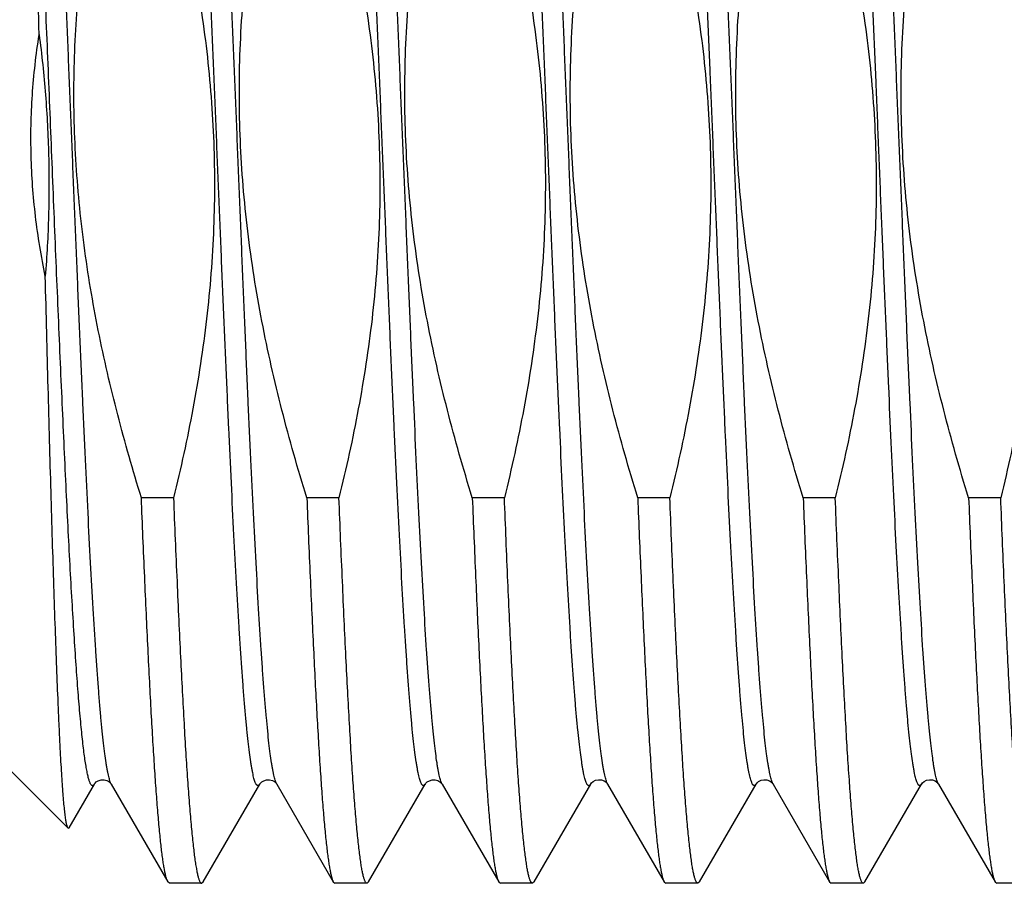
# Model space of a CAD drawing. Header units: inches. Extents: x 0 to 22, y 0 to 17.
# Tile 66 of 98: x 17.284 to 17.449, y 8.963 to 9.108. Entities that reach past the tile are written whole.
import ezdxf

# ---------------------------------------------------------------- set-up
doc = ezdxf.new("R2010")
doc.units = ezdxf.units.IN
doc.header["$LTSCALE"] = 1.21
doc.header["$MEASUREMENT"] = 0
doc.layers.get('0').update_dxf_attribs({"linetype": 'CONTINUOUS'})

msp = doc.modelspace()

# ---------------------------------------------------------------- linework, layer by layer
at = {"color": 7, "linetype": 'CONTINUOUS'}
for p, q in [((17.30975, 9.02758), (17.30436, 9.02758)), ((17.33753, 9.02758), (17.33214, 9.02758)), ((17.36531, 9.02758), (17.35992, 9.02758)), ((17.39309, 9.02758), (17.3877, 9.02758)), ((17.42086, 9.02758), (17.41547, 9.02758)), ((17.44864, 9.02758), (17.44325, 9.02758)), ((17.29205, 8.97213), (17.28132, 8.98286)), ((17.29223, 8.9722), (17.29647, 8.97952)), ((17.2993, 8.97954), (17.29931, 8.97952)), ((17.29931, 8.97952), (17.30881, 8.9631)), ((17.31474, 8.9631), (17.32425, 8.97952)), ((17.32708, 8.97954), (17.32709, 8.97952)), ((17.32709, 8.97952), (17.33659, 8.9631)), ((17.34252, 8.9631), (17.35202, 8.97952)), ((17.35485, 8.97954), (17.35486, 8.97952)), ((17.35486, 8.97952), (17.36437, 8.9631)), ((17.3703, 8.9631), (17.3798, 8.97952)), ((17.38264, 8.97952), (17.39214, 8.9631)), ((17.39807, 8.9631), (17.40758, 8.97952)), ((17.41042, 8.97952), (17.41992, 8.9631)), ((17.42585, 8.9631), (17.43535, 8.97952)), ((17.4382, 8.97952), (17.4477, 8.9631)), ((17.29205, 8.97213), (17.29223, 8.9722)), ((17.30908, 8.96286), (17.30881, 8.9631)), ((17.31447, 8.96286), (17.30908, 8.96286)), ((17.31447, 8.96286), (17.31474, 8.9631)), ((17.33659, 8.9631), (17.33686, 8.96286)), ((17.34225, 8.96286), (17.33686, 8.96286)), ((17.34252, 8.9631), (17.34225, 8.96286)), ((17.36437, 8.9631), (17.36464, 8.96286)), ((17.37003, 8.96286), (17.36464, 8.96286)), ((17.3703, 8.9631), (17.37003, 8.96286)), ((17.39214, 8.9631), (17.39241, 8.96286)), ((17.3978, 8.96286), (17.39241, 8.96286)), ((17.39807, 8.9631), (17.3978, 8.96286)), ((17.41992, 8.9631), (17.42019, 8.96286)), ((17.42558, 8.96286), (17.42019, 8.96286)), ((17.42585, 8.9631), (17.42558, 8.96286)), ((17.4477, 8.9631), (17.44797, 8.96286)), ((17.45336, 8.96286), (17.44797, 8.96286))]:
    msp.add_line(p, q, dxfattribs=at)
for points in [[(17.29647, 8.97952), (17.29649, 8.97955), (17.29658, 8.97968), (17.29679, 8.97987), (17.29713, 8.98008), (17.29759, 8.98022), (17.29809, 8.98024), (17.29859, 8.9801), (17.29898, 8.97987), (17.2992, 8.97967), (17.2993, 8.97955), (17.2993, 8.97954)], [(17.32425, 8.97952), (17.32427, 8.97955), (17.32436, 8.97968), (17.32457, 8.97987), (17.32491, 8.98008), (17.32536, 8.98022), (17.32586, 8.98024), (17.32637, 8.9801), (17.32676, 8.97987), (17.32698, 8.97967), (17.32707, 8.97955), (17.32708, 8.97954)], [(17.35202, 8.97952), (17.35205, 8.97956), (17.35214, 8.97968), (17.35236, 8.97988), (17.35272, 8.98009), (17.35318, 8.98023), (17.35366, 8.98024), (17.35413, 8.98011), (17.35449, 8.9799), (17.35472, 8.9797), (17.35483, 8.97957), (17.35485, 8.97954)], [(17.3798, 8.97952), (17.37984, 8.97958), (17.37996, 8.97973), (17.38022, 8.97994), (17.38063, 8.98015), (17.38112, 8.98025), (17.38161, 8.98021), (17.38206, 8.98004), (17.38238, 8.97982), (17.38256, 8.97964), (17.38263, 8.97954), (17.38264, 8.97952)], [(17.40758, 8.97952), (17.40761, 8.97958), (17.40774, 8.97973), (17.408, 8.97994), (17.4084, 8.98015), (17.40889, 8.98025), (17.40938, 8.98021), (17.40983, 8.98004), (17.41016, 8.97982), (17.41033, 8.97964), (17.41041, 8.97954), (17.41042, 8.97952)], [(17.43535, 8.97952), (17.43539, 8.97958), (17.43552, 8.97973), (17.43577, 8.97994), (17.43618, 8.98015), (17.43667, 8.98025), (17.43716, 8.98021), (17.43761, 8.98004), (17.43793, 8.97982), (17.43811, 8.97964), (17.43819, 8.97954), (17.4382, 8.97952)]]:
    msp.add_lwpolyline(points, dxfattribs=at)
at = {"color": 9, "linetype": 'CONTINUOUS'}
for points, knots in [([(17.29931, 8.97952), (17.29927, 8.97959), (17.29919, 8.97976), (17.29908, 8.98004), (17.29898, 8.9804), (17.29887, 8.98081), (17.29876, 8.98129), (17.29865, 8.98183), (17.29855, 8.98244), (17.2984, 8.98338), (17.29821, 8.9847), (17.298, 8.98648), (17.29778, 8.98851), (17.29756, 8.99077), (17.29735, 8.99326), (17.29713, 8.99599), (17.29692, 8.99893), (17.29662, 9.00328), (17.29625, 9.00921), (17.29582, 9.01688), (17.29539, 9.02524), (17.29496, 9.03419), (17.29453, 9.04367), (17.2941, 9.05357), (17.29366, 9.0638), (17.29323, 9.07426), (17.2928, 9.08485), (17.29237, 9.09548), (17.29194, 9.10602), (17.2915, 9.1164), (17.29107, 9.1265), (17.29064, 9.13622), (17.29021, 9.14549), (17.28978, 9.15419), (17.28935, 9.16226), (17.28898, 9.16855), (17.28868, 9.1732), (17.28847, 9.17639), (17.28825, 9.17936), (17.28804, 9.18212), (17.28782, 9.18464), (17.2876, 9.18694), (17.28739, 9.18899), (17.28717, 9.1908), (17.28699, 9.19216), (17.28684, 9.19311), (17.28673, 9.19374), (17.28662, 9.1943), (17.28651, 9.1948), (17.28641, 9.19523), (17.2863, 9.1956), (17.28619, 9.1959), (17.2861, 9.19611), (17.28602, 9.19625), (17.28597, 9.19632), (17.28591, 9.19639), (17.28586, 9.19643), (17.28581, 9.19646), (17.28575, 9.19648), (17.28569, 9.19647), (17.28564, 9.19645), (17.28558, 9.19641), (17.28553, 9.19636), (17.28547, 9.19629), (17.28544, 9.19624), (17.28542, 9.19621)], [0, 0, 0, 0, 0.001125, 0.002524, 0.004204, 0.00617, 0.008423, 0.010965, 0.013794, 0.01691, 0.023998, 0.032216, 0.041548, 0.051972, 0.063465, 0.076, 0.089548, 0.104076, 0.135932, 0.171267, 0.20974, 0.250983, 0.294601, 0.340175, 0.387266, 0.435422, 0.484179, 0.533071, 0.581625, 0.629376, 0.675864, 0.720642, 0.763281, 0.803371, 0.840527, 0.874394, 0.889991, 0.904647, 0.918327, 0.930998, 0.942632, 0.9532, 0.962678, 0.971046, 0.978286, 0.981478, 0.984383, 0.987001, 0.989331, 0.991374, 0.99313, 0.994603, 0.9958, 0.996298, 0.996734, 0.99711, 0.997434, 0.997716, 0.997971, 0.99822, 0.998486, 0.998785, 0.999133, 0.999536, 1, 1, 1, 1]), ([(17.32709, 8.97952), (17.32705, 8.97959), (17.32697, 8.97976), (17.32686, 8.98004), (17.32675, 8.9804), (17.32665, 8.98081), (17.32654, 8.98129), (17.32643, 8.98183), (17.32632, 8.98244), (17.32617, 8.98338), (17.32599, 8.9847), (17.32577, 8.98648), (17.32556, 8.98851), (17.32534, 8.99077), (17.32513, 8.99326), (17.32491, 8.99599), (17.32469, 8.99893), (17.3244, 9.00328), (17.32403, 9.00921), (17.3236, 9.01688), (17.32317, 9.02524), (17.32274, 9.03419), (17.3223, 9.04367), (17.32187, 9.05357), (17.32144, 9.0638), (17.32101, 9.07426), (17.32058, 9.08485), (17.32015, 9.09548), (17.31971, 9.10602), (17.31928, 9.1164), (17.31885, 9.1265), (17.31842, 9.13622), (17.31799, 9.14549), (17.31756, 9.15419), (17.31713, 9.16226), (17.31676, 9.16855), (17.31646, 9.1732), (17.31625, 9.17639), (17.31603, 9.17936), (17.31581, 9.18212), (17.3156, 9.18464), (17.31538, 9.18694), (17.31517, 9.18899), (17.31495, 9.1908), (17.31477, 9.19216), (17.31462, 9.19311), (17.31451, 9.19374), (17.3144, 9.1943), (17.31429, 9.1948), (17.31418, 9.19523), (17.31408, 9.1956), (17.31397, 9.1959), (17.31388, 9.19611), (17.3138, 9.19625), (17.31375, 9.19632), (17.31369, 9.19639), (17.31364, 9.19643), (17.31358, 9.19646), (17.31353, 9.19648), (17.31347, 9.19647), (17.31341, 9.19645), (17.31336, 9.19641), (17.3133, 9.19636), (17.31325, 9.19629), (17.31322, 9.19624), (17.3132, 9.19621)], [0, 0, 0, 0, 0.001125, 0.002524, 0.004204, 0.00617, 0.008424, 0.010965, 0.013794, 0.01691, 0.023998, 0.032216, 0.041548, 0.051972, 0.063465, 0.076, 0.089548, 0.104076, 0.135932, 0.171266, 0.20974, 0.250983, 0.294601, 0.340174, 0.387265, 0.435421, 0.484179, 0.53307, 0.581625, 0.629375, 0.675863, 0.720642, 0.763281, 0.803371, 0.840527, 0.874394, 0.889991, 0.904647, 0.918327, 0.930998, 0.942632, 0.9532, 0.962678, 0.971046, 0.978286, 0.981478, 0.984383, 0.987001, 0.989331, 0.991374, 0.99313, 0.994603, 0.9958, 0.996298, 0.996734, 0.99711, 0.997434, 0.997716, 0.997971, 0.99822, 0.998486, 0.998786, 0.999133, 0.999536, 1, 1, 1, 1]), ([(17.35486, 8.97952), (17.35482, 8.97959), (17.35474, 8.97976), (17.35464, 8.98005), (17.35453, 8.9804), (17.35442, 8.98081), (17.35432, 8.98129), (17.35421, 8.98184), (17.3541, 8.98244), (17.35395, 8.98338), (17.35376, 8.98471), (17.35355, 8.98648), (17.35333, 8.98851), (17.35312, 8.99077), (17.3529, 8.99327), (17.35269, 8.99599), (17.35247, 8.99893), (17.35217, 9.00328), (17.3518, 9.00921), (17.35137, 9.01688), (17.35094, 9.02524), (17.35051, 9.0342), (17.35008, 9.04367), (17.34965, 9.05357), (17.34922, 9.0638), (17.34879, 9.07426), (17.34835, 9.08486), (17.34792, 9.09548), (17.34749, 9.10603), (17.34706, 9.1164), (17.34663, 9.1265), (17.3462, 9.13623), (17.34576, 9.14549), (17.34533, 9.15419), (17.3449, 9.16226), (17.34454, 9.16855), (17.34424, 9.1732), (17.34402, 9.17639), (17.34381, 9.17936), (17.34359, 9.18212), (17.34337, 9.18464), (17.34316, 9.18694), (17.34294, 9.18899), (17.34273, 9.1908), (17.34254, 9.19216), (17.34239, 9.19311), (17.34228, 9.19374), (17.34218, 9.1943), (17.34207, 9.1948), (17.34196, 9.19523), (17.34185, 9.1956), (17.34175, 9.1959), (17.34165, 9.19611), (17.34158, 9.19625), (17.34152, 9.19633), (17.34147, 9.19639), (17.34141, 9.19643), (17.34136, 9.19646), (17.3413, 9.19648), (17.34125, 9.19647), (17.34119, 9.19645), (17.34114, 9.19641), (17.34108, 9.19636), (17.34103, 9.19629), (17.34099, 9.19624), (17.34098, 9.19621)], [0, 0, 0, 0, 0.001125, 0.002524, 0.004205, 0.006172, 0.008425, 0.010967, 0.013796, 0.016912, 0.024001, 0.03222, 0.041553, 0.051978, 0.063471, 0.076007, 0.089555, 0.104083, 0.135941, 0.171276, 0.20975, 0.250994, 0.294612, 0.340186, 0.387277, 0.435433, 0.484191, 0.533082, 0.581636, 0.629386, 0.675874, 0.720652, 0.76329, 0.803379, 0.840535, 0.8744, 0.889997, 0.904652, 0.918332, 0.931003, 0.942636, 0.953203, 0.962681, 0.971049, 0.978288, 0.98148, 0.984385, 0.987002, 0.989332, 0.991374, 0.99313, 0.994603, 0.9958, 0.996298, 0.996734, 0.99711, 0.997434, 0.997715, 0.997971, 0.99822, 0.998485, 0.998785, 0.999132, 0.999536, 1, 1, 1, 1]), ([(17.38264, 8.97952), (17.3826, 8.97959), (17.38252, 8.97976), (17.38242, 8.98004), (17.38231, 8.9804), (17.3822, 8.98081), (17.38209, 8.98129), (17.38199, 8.98183), (17.38188, 8.98244), (17.38173, 8.98338), (17.38154, 8.9847), (17.38133, 8.98648), (17.38111, 8.98851), (17.3809, 8.99077), (17.38068, 8.99326), (17.38046, 8.99599), (17.38025, 8.99893), (17.37995, 9.00328), (17.37958, 9.00921), (17.37915, 9.01688), (17.37872, 9.02524), (17.37829, 9.03419), (17.37786, 9.04367), (17.37743, 9.05357), (17.377, 9.0638), (17.37656, 9.07426), (17.37613, 9.08485), (17.3757, 9.09548), (17.37527, 9.10602), (17.37484, 9.1164), (17.3744, 9.1265), (17.37397, 9.13622), (17.37354, 9.14549), (17.37311, 9.15419), (17.37268, 9.16226), (17.37231, 9.16855), (17.37202, 9.1732), (17.3718, 9.17639), (17.37158, 9.17936), (17.37137, 9.18211), (17.37115, 9.18464), (17.37094, 9.18693), (17.37072, 9.18899), (17.37051, 9.1908), (17.37032, 9.19216), (17.37017, 9.19311), (17.37006, 9.19374), (17.36995, 9.1943), (17.36985, 9.1948), (17.36974, 9.19523), (17.36963, 9.1956), (17.36952, 9.1959), (17.36943, 9.19611), (17.36935, 9.19625), (17.3693, 9.19632), (17.36925, 9.19639), (17.36919, 9.19643), (17.36914, 9.19646), (17.36908, 9.19648), (17.36902, 9.19647), (17.36897, 9.19645), (17.36891, 9.19641), (17.36886, 9.19636), (17.3688, 9.19629), (17.36877, 9.19624), (17.36875, 9.19621)], [0, 0, 0, 0, 0.001125, 0.002524, 0.004204, 0.00617, 0.008423, 0.010965, 0.013794, 0.01691, 0.023998, 0.032216, 0.041548, 0.051972, 0.063465, 0.076, 0.089548, 0.104075, 0.135932, 0.171266, 0.209739, 0.250982, 0.2946, 0.340173, 0.387264, 0.43542, 0.484178, 0.533069, 0.581623, 0.629374, 0.675862, 0.72064, 0.763279, 0.803369, 0.840526, 0.874392, 0.889989, 0.904645, 0.918325, 0.930997, 0.942631, 0.953199, 0.962677, 0.971045, 0.978285, 0.981477, 0.984383, 0.987001, 0.989331, 0.991373, 0.99313, 0.994603, 0.9958, 0.996298, 0.996734, 0.99711, 0.997434, 0.997716, 0.997971, 0.998221, 0.998486, 0.998786, 0.999133, 0.999536, 1, 1, 1, 1]), ([(17.41042, 8.97952), (17.41038, 8.97959), (17.4103, 8.97976), (17.41019, 8.98004), (17.41009, 8.9804), (17.40998, 8.98081), (17.40987, 8.98129), (17.40976, 8.98183), (17.40965, 8.98244), (17.4095, 8.98338), (17.40932, 8.9847), (17.4091, 8.98648), (17.40889, 8.98851), (17.40867, 8.99077), (17.40846, 8.99326), (17.40824, 8.99599), (17.40802, 8.99893), (17.40773, 9.00328), (17.40736, 9.00921), (17.40693, 9.01688), (17.4065, 9.02524), (17.40607, 9.03419), (17.40564, 9.04367), (17.4052, 9.05357), (17.40477, 9.0638), (17.40434, 9.07426), (17.40391, 9.08485), (17.40348, 9.09548), (17.40304, 9.10602), (17.40261, 9.1164), (17.40218, 9.1265), (17.40175, 9.13622), (17.40132, 9.14549), (17.40089, 9.15419), (17.40046, 9.16226), (17.40009, 9.16855), (17.39979, 9.1732), (17.39958, 9.17639), (17.39936, 9.17936), (17.39914, 9.18211), (17.39893, 9.18464), (17.39871, 9.18693), (17.3985, 9.18899), (17.39828, 9.1908), (17.3981, 9.19216), (17.39795, 9.19311), (17.39784, 9.19374), (17.39773, 9.1943), (17.39762, 9.1948), (17.39752, 9.19523), (17.39741, 9.1956), (17.3973, 9.1959), (17.39721, 9.19611), (17.39713, 9.19625), (17.39708, 9.19632), (17.39702, 9.19639), (17.39697, 9.19643), (17.39691, 9.19646), (17.39686, 9.19648), (17.3968, 9.19647), (17.39674, 9.19645), (17.39669, 9.19641), (17.39664, 9.19636), (17.39658, 9.19629), (17.39655, 9.19624), (17.39653, 9.19621)], [0, 0, 0, 0, 0.001125, 0.002524, 0.004204, 0.00617, 0.008424, 0.010965, 0.013794, 0.01691, 0.023998, 0.032216, 0.041548, 0.051972, 0.063465, 0.076, 0.089548, 0.104075, 0.135932, 0.171266, 0.209739, 0.250982, 0.2946, 0.340173, 0.387264, 0.43542, 0.484178, 0.533069, 0.581623, 0.629374, 0.675862, 0.72064, 0.763279, 0.803369, 0.840526, 0.874392, 0.889989, 0.904645, 0.918325, 0.930997, 0.942631, 0.953199, 0.962677, 0.971045, 0.978285, 0.981477, 0.984383, 0.987001, 0.989331, 0.991373, 0.99313, 0.994603, 0.9958, 0.996298, 0.996734, 0.99711, 0.997434, 0.997716, 0.997971, 0.998221, 0.998486, 0.998786, 0.999133, 0.999536, 1, 1, 1, 1]), ([(17.4382, 8.97952), (17.43815, 8.97959), (17.43808, 8.97976), (17.43797, 8.98004), (17.43786, 8.9804), (17.43775, 8.98081), (17.43765, 8.98129), (17.43754, 8.98183), (17.43743, 8.98244), (17.43728, 8.98338), (17.4371, 8.9847), (17.43688, 8.98648), (17.43667, 8.98851), (17.43645, 8.99077), (17.43623, 8.99326), (17.43602, 8.99599), (17.4358, 8.99893), (17.4355, 9.00328), (17.43514, 9.00921), (17.43471, 9.01688), (17.43427, 9.02524), (17.43384, 9.03419), (17.43341, 9.04367), (17.43298, 9.05357), (17.43255, 9.0638), (17.43212, 9.07426), (17.43169, 9.08485), (17.43125, 9.09548), (17.43082, 9.10602), (17.43039, 9.1164), (17.42996, 9.1265), (17.42953, 9.13622), (17.4291, 9.14549), (17.42866, 9.15419), (17.42823, 9.16226), (17.42787, 9.16855), (17.42757, 9.1732), (17.42735, 9.17639), (17.42714, 9.17936), (17.42692, 9.18211), (17.42671, 9.18464), (17.42649, 9.18693), (17.42627, 9.18899), (17.42606, 9.1908), (17.42587, 9.19216), (17.42572, 9.19311), (17.42562, 9.19374), (17.42551, 9.1943), (17.4254, 9.1948), (17.42529, 9.19523), (17.42519, 9.1956), (17.42508, 9.1959), (17.42498, 9.19611), (17.42491, 9.19625), (17.42485, 9.19632), (17.4248, 9.19639), (17.42475, 9.19643), (17.42469, 9.19646), (17.42463, 9.19648), (17.42458, 9.19647), (17.42452, 9.19645), (17.42447, 9.19641), (17.42441, 9.19636), (17.42436, 9.19629), (17.42432, 9.19624), (17.42431, 9.19621)], [0, 0, 0, 0, 0.001125, 0.002524, 0.004204, 0.00617, 0.008423, 0.010965, 0.013794, 0.01691, 0.023998, 0.032216, 0.041548, 0.051972, 0.063465, 0.076, 0.089548, 0.104075, 0.135932, 0.171266, 0.209739, 0.250982, 0.2946, 0.340173, 0.387264, 0.43542, 0.484178, 0.533069, 0.581623, 0.629374, 0.675862, 0.72064, 0.763279, 0.803369, 0.840526, 0.874392, 0.889989, 0.904645, 0.918325, 0.930997, 0.942631, 0.953199, 0.962677, 0.971045, 0.978285, 0.981477, 0.984383, 0.987001, 0.989331, 0.991373, 0.99313, 0.994603, 0.9958, 0.996298, 0.996734, 0.99711, 0.997434, 0.997716, 0.997971, 0.998221, 0.998486, 0.998786, 0.999133, 0.999536, 1, 1, 1, 1]), ([(17.32425, 8.97952), (17.32423, 8.97949), (17.3242, 8.97944), (17.32414, 8.97937), (17.32409, 8.97931), (17.32403, 8.97928), (17.32398, 8.97925), (17.32392, 8.97925), (17.32386, 8.97926), (17.32381, 8.97929), (17.32375, 8.97934), (17.3237, 8.9794), (17.32365, 8.97948), (17.32357, 8.97962), (17.32348, 8.97983), (17.32337, 8.98013), (17.32326, 8.9805), (17.32315, 8.98093), (17.32305, 8.98143), (17.32294, 8.98199), (17.32283, 8.98261), (17.32268, 8.98357), (17.32249, 8.98493), (17.32228, 8.98674), (17.32206, 8.98879), (17.32185, 8.99109), (17.32163, 8.99361), (17.32142, 8.99637), (17.3212, 8.99934), (17.32098, 9.00253), (17.32069, 9.00718), (17.32032, 9.01347), (17.31989, 9.02153), (17.31946, 9.03024), (17.31903, 9.0395), (17.3186, 9.04923), (17.31816, 9.05933), (17.31773, 9.0697), (17.3173, 9.08025), (17.31687, 9.09087), (17.31644, 9.10147), (17.316, 9.11193), (17.31557, 9.12216), (17.31514, 9.13206), (17.31471, 9.14153), (17.31428, 9.15049), (17.31385, 9.15885), (17.31342, 9.16652), (17.31305, 9.17245), (17.31275, 9.1768), (17.31254, 9.17974), (17.31232, 9.18246), (17.3121, 9.18496), (17.31189, 9.18722), (17.31167, 9.18925), (17.31146, 9.19102), (17.31127, 9.19235), (17.31112, 9.19329), (17.31101, 9.19389), (17.31091, 9.19444), (17.3108, 9.19492), (17.31069, 9.19533), (17.31058, 9.19568), (17.31048, 9.19597), (17.3104, 9.19614), (17.31036, 9.19621)], [0, 0, 0, 0, 0.000464, 0.000868, 0.001215, 0.001515, 0.00178, 0.00203, 0.002285, 0.002567, 0.00289, 0.003267, 0.003702, 0.0042, 0.005396, 0.006869, 0.008625, 0.010667, 0.012997, 0.015614, 0.018519, 0.021711, 0.02895, 0.037317, 0.046795, 0.057362, 0.068995, 0.081666, 0.095345, 0.110001, 0.125598, 0.159463, 0.196619, 0.236709, 0.279347, 0.324126, 0.370614, 0.418365, 0.46692, 0.515811, 0.56457, 0.612727, 0.659818, 0.705392, 0.749011, 0.790256, 0.82873, 0.864064, 0.895922, 0.91045, 0.923998, 0.936533, 0.948026, 0.958451, 0.967783, 0.976002, 0.98309, 0.986206, 0.989035, 0.991576, 0.99383, 0.995796, 0.997476, 0.998875, 1, 1, 1, 1]), ([(17.35202, 8.97952), (17.35201, 8.97949), (17.35197, 8.97944), (17.35192, 8.97937), (17.35186, 8.97931), (17.35181, 8.97928), (17.35175, 8.97925), (17.3517, 8.97925), (17.35164, 8.97926), (17.35159, 8.97929), (17.35153, 8.97934), (17.35148, 8.9794), (17.35142, 8.97948), (17.35135, 8.97962), (17.35125, 8.97983), (17.35115, 8.98013), (17.35104, 8.9805), (17.35093, 8.98093), (17.35082, 8.98143), (17.35072, 8.98199), (17.35061, 8.98261), (17.35046, 8.98357), (17.35027, 8.98493), (17.35006, 8.98674), (17.34984, 8.98879), (17.34963, 8.99109), (17.34941, 8.99361), (17.34919, 8.99636), (17.34898, 8.99934), (17.34876, 9.00253), (17.34846, 9.00718), (17.3481, 9.01347), (17.34767, 9.02153), (17.34724, 9.03024), (17.3468, 9.0395), (17.34637, 9.04923), (17.34594, 9.05933), (17.34551, 9.0697), (17.34508, 9.08025), (17.34465, 9.09087), (17.34421, 9.10146), (17.34378, 9.11193), (17.34335, 9.12216), (17.34292, 9.13206), (17.34249, 9.14153), (17.34206, 9.15049), (17.34163, 9.15884), (17.3412, 9.16652), (17.34083, 9.17245), (17.34053, 9.17679), (17.34031, 9.17974), (17.3401, 9.18246), (17.33988, 9.18496), (17.33967, 9.18722), (17.33945, 9.18924), (17.33924, 9.19102), (17.33905, 9.19235), (17.3389, 9.19329), (17.33879, 9.19389), (17.33868, 9.19444), (17.33858, 9.19492), (17.33847, 9.19533), (17.33836, 9.19568), (17.33825, 9.19597), (17.33818, 9.19614), (17.33813, 9.19621)], [0, 0, 0, 0, 0.000464, 0.000868, 0.001215, 0.001515, 0.00178, 0.00203, 0.002285, 0.002567, 0.00289, 0.003267, 0.003702, 0.0042, 0.005396, 0.006869, 0.008625, 0.010667, 0.012996, 0.015614, 0.018519, 0.021711, 0.028949, 0.037316, 0.046794, 0.057361, 0.068994, 0.081665, 0.095344, 0.109999, 0.125596, 0.159461, 0.196616, 0.236705, 0.279343, 0.324122, 0.370609, 0.41836, 0.466914, 0.515805, 0.564563, 0.61272, 0.659811, 0.705386, 0.749004, 0.790249, 0.828723, 0.864058, 0.895916, 0.910445, 0.923993, 0.936529, 0.948022, 0.958447, 0.96778, 0.975999, 0.983088, 0.986204, 0.989033, 0.991575, 0.993829, 0.995795, 0.997476, 0.998875, 1, 1, 1, 1]), ([(17.3798, 8.97952), (17.37978, 8.97949), (17.37975, 8.97944), (17.3797, 8.97937), (17.37964, 8.97931), (17.37959, 8.97928), (17.37953, 8.97925), (17.37947, 8.97925), (17.37942, 8.97926), (17.37936, 8.97929), (17.37931, 8.97934), (17.37925, 8.9794), (17.3792, 8.97948), (17.37912, 8.97962), (17.37903, 8.97983), (17.37892, 8.98013), (17.37882, 8.9805), (17.37871, 8.98093), (17.3786, 8.98142), (17.37849, 8.98198), (17.37839, 8.98261), (17.37824, 8.98356), (17.37805, 8.98491), (17.37784, 8.98672), (17.37762, 8.98877), (17.3774, 8.99106), (17.37719, 8.99359), (17.37697, 8.99633), (17.37676, 8.9993), (17.37654, 9.00248), (17.37624, 9.00713), (17.37588, 9.01341), (17.37545, 9.02146), (17.37502, 9.03016), (17.37459, 9.03941), (17.37415, 9.04912), (17.37372, 9.05921), (17.37329, 9.06957), (17.37286, 9.08011), (17.37243, 9.09072), (17.372, 9.10131), (17.37157, 9.11177), (17.37113, 9.12199), (17.3707, 9.13189), (17.37027, 9.14137), (17.36984, 9.15033), (17.36941, 9.15869), (17.36898, 9.16637), (17.36861, 9.17231), (17.36832, 9.17666), (17.3681, 9.17961), (17.36788, 9.18235), (17.36767, 9.18485), (17.36745, 9.18712), (17.36724, 9.18915), (17.36702, 9.19094), (17.36684, 9.19228), (17.36669, 9.19322), (17.36658, 9.19384), (17.36647, 9.19439), (17.36636, 9.19487), (17.36626, 9.19529), (17.36615, 9.19565), (17.36604, 9.19594), (17.36596, 9.19611), (17.36592, 9.19619)], [0, 0, 0, 0, 0.000464, 0.000867, 0.001214, 0.001514, 0.00178, 0.002029, 0.002284, 0.002565, 0.002888, 0.003264, 0.003698, 0.004195, 0.005389, 0.006859, 0.008612, 0.01065, 0.012976, 0.015588, 0.018488, 0.021675, 0.028901, 0.037254, 0.046717, 0.057267, 0.068882, 0.081533, 0.095191, 0.109825, 0.125398, 0.159215, 0.19632, 0.236356, 0.278942, 0.323668, 0.370106, 0.417811, 0.466323, 0.515178, 0.563906, 0.612041, 0.65912, 0.70469, 0.748316, 0.789579, 0.828082, 0.863459, 0.89537, 0.90993, 0.923512, 0.936084, 0.947618, 0.958085, 0.967463, 0.97573, 0.982869, 0.986012, 0.988868, 0.991436, 0.993717, 0.995712, 0.99742, 0.998848, 1, 1, 1, 1]), ([(17.40758, 8.97952), (17.40756, 8.97949), (17.40753, 8.97944), (17.40747, 8.97937), (17.40742, 8.97932), (17.40737, 8.97928), (17.40731, 8.97925), (17.40725, 8.97925), (17.4072, 8.97926), (17.40714, 8.97929), (17.40709, 8.97934), (17.40704, 8.9794), (17.40698, 8.97947), (17.40691, 8.9796), (17.40682, 8.97981), (17.40671, 8.9801), (17.4066, 8.98046), (17.4065, 8.98088), (17.40639, 8.98136), (17.40628, 8.98191), (17.40618, 8.98252), (17.40603, 8.98345), (17.40585, 8.98477), (17.40563, 8.98654), (17.40542, 8.98855), (17.40521, 8.99079), (17.40499, 8.99326), (17.40478, 8.99595), (17.40457, 8.99886), (17.40435, 9.00197), (17.40406, 9.00653), (17.40369, 9.01269), (17.40327, 9.02059), (17.40284, 9.02913), (17.40242, 9.03822), (17.40199, 9.04778), (17.40156, 9.05772), (17.40114, 9.06794), (17.40071, 9.07835), (17.40028, 9.08885), (17.39972, 9.10274), (17.39915, 9.11642), (17.39857, 9.12977), (17.39815, 9.13924), (17.39772, 9.14824), (17.39729, 9.15667), (17.39687, 9.16445), (17.39644, 9.1715), (17.39608, 9.1769), (17.39578, 9.18081), (17.39557, 9.18342), (17.39536, 9.18581), (17.39514, 9.18796), (17.39493, 9.18988), (17.39472, 9.19155), (17.39454, 9.1928), (17.39439, 9.19367), (17.39428, 9.19423), (17.39417, 9.19473), (17.39407, 9.19517), (17.39396, 9.19554), (17.39388, 9.19577), (17.39384, 9.19587)], [0, 0, 0, 0, 0.00046, 0.000861, 0.001206, 0.001505, 0.001769, 0.002017, 0.002268, 0.002544, 0.002861, 0.003227, 0.003651, 0.004136, 0.005302, 0.006737, 0.00845, 0.010442, 0.012716, 0.015271, 0.018109, 0.021227, 0.028302, 0.036484, 0.045755, 0.056096, 0.067484, 0.079892, 0.093292, 0.107653, 0.122941, 0.156157, 0.192628, 0.232013, 0.273943, 0.318023, 0.363841, 0.410965, 0.458952, 0.507351, 0.555708, 0.650481, 0.696006, 0.739715, 0.781198, 0.820065, 0.855952, 0.888523, 0.917474, 0.930506, 0.942535, 0.953534, 0.963477, 0.972343, 0.980112, 0.98677, 0.989678, 0.992305, 0.99465, 0.996713, 0.998495, 1, 1, 1, 1]), ([(17.43535, 8.97952), (17.43534, 8.97949), (17.4353, 8.97944), (17.43525, 8.97937), (17.4352, 8.97932), (17.43515, 8.97928), (17.43509, 8.97926), (17.43504, 8.97925), (17.43498, 8.97926), (17.43493, 8.97929), (17.43487, 8.97933), (17.43482, 8.97939), (17.43477, 8.97946), (17.43469, 8.97959), (17.4346, 8.97979), (17.4345, 8.98007), (17.43439, 8.98042), (17.43429, 8.98083), (17.43418, 8.9813), (17.43408, 8.98183), (17.43397, 8.98243), (17.43382, 8.98334), (17.43364, 8.98463), (17.43343, 8.98635), (17.43322, 8.98831), (17.43301, 8.9905), (17.4328, 8.99292), (17.43259, 8.99555), (17.43238, 8.99839), (17.43216, 9.00145), (17.43187, 9.0059), (17.43151, 9.01194), (17.43109, 9.01969), (17.43067, 9.02807), (17.43025, 9.03699), (17.42983, 9.04639), (17.42941, 9.05617), (17.42898, 9.06624), (17.42856, 9.07651), (17.42814, 9.08689), (17.42758, 9.10065), (17.42702, 9.11424), (17.42645, 9.12753), (17.42603, 9.137), (17.4256, 9.14602), (17.42518, 9.15451), (17.42476, 9.16239), (17.42434, 9.16957), (17.42398, 9.1751), (17.42369, 9.17913), (17.42348, 9.18185), (17.42327, 9.18434), (17.42306, 9.18662), (17.42285, 9.18866), (17.42264, 9.19048), (17.42243, 9.19206), (17.42224, 9.19322), (17.4221, 9.19403), (17.42199, 9.19455), (17.42189, 9.19501), (17.42181, 9.19529), (17.42177, 9.19542)], [0, 0, 0, 0, 0.000457, 0.000855, 0.001198, 0.001496, 0.001759, 0.002005, 0.002253, 0.002524, 0.002833, 0.003191, 0.003605, 0.004078, 0.005214, 0.006615, 0.008286, 0.010232, 0.012454, 0.014952, 0.017726, 0.020776, 0.027698, 0.035706, 0.044784, 0.054913, 0.06607, 0.078232, 0.09137, 0.105456, 0.120456, 0.153062, 0.188892, 0.227616, 0.26888, 0.312305, 0.357491, 0.404023, 0.451475, 0.499408, 0.547383, 0.641697, 0.687168, 0.730955, 0.772655, 0.811884, 0.848284, 0.88152, 0.911289, 0.924787, 0.937319, 0.948858, 0.959376, 0.968852, 0.977264, 0.984596, 0.990834, 0.99354, 0.995969, 0.998122, 1, 1, 1, 1]), ([(17.29647, 8.97952), (17.29644, 8.97948), (17.2964, 8.97942), (17.29634, 8.97935), (17.29629, 8.9793), (17.29623, 8.97926), (17.29617, 8.97925), (17.29611, 8.97925), (17.29605, 8.97928), (17.296, 8.97932), (17.29594, 8.97938), (17.29587, 8.97948), (17.29578, 8.97964), (17.2957, 8.97983), (17.29561, 8.98007), (17.29553, 8.98034), (17.29541, 8.98078), (17.29527, 8.98143), (17.2951, 8.98233), (17.29493, 8.98339), (17.29476, 8.9846), (17.29459, 8.98596), (17.29442, 8.98748), (17.29425, 8.98914), (17.29402, 8.99164), (17.29373, 8.99512), (17.29339, 8.9997), (17.29306, 9.0048), (17.29272, 9.01039), (17.29238, 9.01644), (17.29204, 9.02291), (17.29171, 9.02976), (17.29137, 9.03695), (17.29103, 9.04445), (17.29069, 9.0522), (17.29035, 9.06016), (17.29001, 9.06828), (17.28956, 9.0793), (17.289, 9.09312), (17.28833, 9.10953), (17.28766, 9.12543), (17.28709, 9.13819), (17.28663, 9.14786), (17.28629, 9.15461), (17.28595, 9.16097), (17.28572, 9.16507), (17.2856, 9.16705)], [0, 0, 0, 0, 0.000808, 0.001149, 0.001452, 0.001965, 0.002194, 0.002419, 0.002903, 0.003183, 0.003499, 0.00425, 0.005179, 0.006298, 0.007613, 0.009127, 0.010844, 0.014885, 0.019742, 0.025411, 0.031888, 0.039165, 0.047234, 0.056083, 0.065699, 0.087182, 0.111559, 0.13869, 0.168416, 0.200562, 0.234942, 0.271353, 0.30958, 0.3494, 0.390578, 0.432871, 0.476031, 0.519804, 0.608153, 0.695842, 0.780809, 0.861055, 0.898813, 0.934695, 0.96849, 1, 1, 1, 1])]:
    msp.add_open_spline(points, degree=3, knots=knots, dxfattribs=at)
at = {"color": 7, "linetype": 'CONTINUOUS'}
for points, knots in [([(17.2872, 9.10533), (17.28702, 9.11244), (17.28675, 9.12291), (17.28636, 9.13656), (17.28608, 9.14609), (17.2858, 9.15499), (17.28552, 9.16318), (17.28524, 9.17056), (17.28503, 9.17521), (17.28493, 9.17739)], [0, 0, 0, 0, 0.29587, 0.435797, 0.568448, 0.692444, 0.806487, 0.909371, 1, 1, 1, 1]), ([(17.3053, 9.14815), (17.30681, 9.14328), (17.30961, 9.13348), (17.31244, 9.12104), (17.31421, 9.111), (17.31527, 9.10342), (17.31604, 9.09581), (17.31652, 9.08818), (17.31668, 9.08053), (17.31654, 9.07288), (17.31609, 9.06524), (17.31535, 9.05763), (17.31433, 9.05005), (17.31262, 9.04), (17.31098, 9.03252), (17.30975, 9.02758)], [0, 0, 0, 0, 0.124996, 0.249986, 0.312489, 0.374991, 0.437493, 0.499995, 0.562497, 0.624999, 0.687501, 0.750004, 0.812506, 0.875008, 1, 1, 1, 1]), ([(17.33214, 9.02758), (17.33063, 9.03245), (17.32783, 9.04225), (17.32501, 9.05469), (17.32324, 9.06473), (17.32218, 9.07231), (17.3214, 9.07992), (17.32093, 9.08755), (17.32076, 9.0952), (17.3209, 9.10285), (17.32135, 9.11048), (17.32209, 9.1181), (17.32312, 9.12568), (17.32483, 9.13573), (17.32647, 9.1432), (17.32769, 9.14815)], [0, 0, 0, 0, 0.124996, 0.249986, 0.312489, 0.374991, 0.437493, 0.499995, 0.562497, 0.624999, 0.687501, 0.750004, 0.812506, 0.875008, 1, 1, 1, 1]), ([(17.33308, 9.14815), (17.33459, 9.14328), (17.33739, 9.13348), (17.34022, 9.12104), (17.34199, 9.111), (17.34304, 9.10342), (17.34382, 9.09581), (17.34429, 9.08818), (17.34446, 9.08053), (17.34432, 9.07288), (17.34387, 9.06524), (17.34313, 9.05763), (17.34211, 9.05005), (17.3404, 9.04), (17.33876, 9.03252), (17.33753, 9.02758)], [0, 0, 0, 0, 0.124996, 0.249986, 0.312489, 0.374991, 0.437493, 0.499995, 0.562497, 0.624999, 0.687501, 0.750004, 0.812506, 0.875008, 1, 1, 1, 1]), ([(17.35992, 9.02758), (17.35841, 9.03245), (17.35561, 9.04225), (17.35278, 9.05469), (17.35101, 9.06473), (17.34995, 9.07231), (17.34918, 9.07992), (17.34871, 9.08755), (17.34854, 9.0952), (17.34868, 9.10285), (17.34913, 9.11048), (17.34987, 9.1181), (17.35089, 9.12568), (17.3526, 9.13573), (17.35424, 9.1432), (17.35547, 9.14815)], [0, 0, 0, 0, 0.124996, 0.249986, 0.312489, 0.374991, 0.437493, 0.499995, 0.562497, 0.624999, 0.687501, 0.750004, 0.812506, 0.875008, 1, 1, 1, 1]), ([(17.36086, 9.14815), (17.36237, 9.14328), (17.36517, 9.13348), (17.36799, 9.12104), (17.36976, 9.111), (17.37082, 9.10342), (17.3716, 9.09581), (17.37207, 9.08818), (17.37224, 9.08053), (17.3721, 9.07288), (17.37165, 9.06524), (17.3709, 9.05763), (17.36988, 9.05005), (17.36817, 9.04), (17.36653, 9.03252), (17.36531, 9.02758)], [0, 0, 0, 0, 0.124996, 0.249986, 0.312489, 0.374991, 0.437493, 0.499995, 0.562497, 0.624999, 0.687501, 0.750004, 0.812506, 0.875008, 1, 1, 1, 1]), ([(17.3877, 9.02758), (17.38619, 9.03245), (17.38339, 9.04225), (17.38056, 9.05469), (17.37879, 9.06473), (17.37773, 9.07231), (17.37696, 9.07992), (17.37648, 9.08755), (17.37632, 9.0952), (17.37646, 9.10285), (17.37691, 9.11048), (17.37765, 9.1181), (17.37867, 9.12568), (17.38038, 9.13573), (17.38202, 9.1432), (17.38325, 9.14815)], [0, 0, 0, 0, 0.124996, 0.249986, 0.312489, 0.374991, 0.437493, 0.499995, 0.562497, 0.624999, 0.687501, 0.750004, 0.812506, 0.875008, 1, 1, 1, 1]), ([(17.38864, 9.14815), (17.39014, 9.14328), (17.39294, 9.13348), (17.39577, 9.12104), (17.39754, 9.111), (17.3986, 9.10342), (17.39937, 9.09581), (17.39985, 9.08818), (17.40001, 9.08053), (17.39987, 9.07288), (17.39942, 9.06524), (17.39868, 9.05763), (17.39766, 9.05005), (17.39595, 9.04), (17.39431, 9.03252), (17.39309, 9.02758)], [0, 0, 0, 0, 0.124996, 0.249986, 0.312489, 0.374991, 0.437493, 0.499995, 0.562497, 0.624999, 0.687501, 0.750004, 0.812506, 0.875008, 1, 1, 1, 1]), ([(17.41547, 9.02758), (17.41397, 9.03245), (17.41116, 9.04225), (17.40834, 9.05469), (17.40657, 9.06473), (17.40551, 9.07231), (17.40473, 9.07992), (17.40426, 9.08755), (17.40409, 9.0952), (17.40424, 9.10285), (17.40468, 9.11048), (17.40543, 9.1181), (17.40645, 9.12568), (17.40816, 9.13573), (17.4098, 9.1432), (17.41102, 9.14815)], [0, 0, 0, 0, 0.124996, 0.249986, 0.312489, 0.374991, 0.437493, 0.499995, 0.562497, 0.624999, 0.687501, 0.750004, 0.812506, 0.875008, 1, 1, 1, 1]), ([(17.41641, 9.14815), (17.41792, 9.14328), (17.42072, 9.13348), (17.42355, 9.12104), (17.42532, 9.111), (17.42638, 9.10342), (17.42715, 9.09581), (17.42762, 9.08818), (17.42779, 9.08053), (17.42765, 9.07288), (17.4272, 9.06524), (17.42646, 9.05763), (17.42544, 9.05005), (17.42373, 9.04), (17.42209, 9.03252), (17.42086, 9.02758)], [0, 0, 0, 0, 0.124996, 0.249986, 0.312489, 0.374991, 0.437493, 0.499995, 0.562497, 0.624999, 0.687501, 0.750004, 0.812506, 0.875008, 1, 1, 1, 1]), ([(17.44325, 9.02758), (17.44174, 9.03245), (17.43894, 9.04225), (17.43611, 9.05469), (17.43435, 9.06473), (17.43329, 9.07231), (17.43251, 9.07992), (17.43204, 9.08755), (17.43187, 9.0952), (17.43201, 9.10285), (17.43246, 9.11048), (17.4332, 9.1181), (17.43422, 9.12568), (17.43593, 9.13573), (17.43757, 9.1432), (17.4388, 9.14815)], [0, 0, 0, 0, 0.124996, 0.249986, 0.312489, 0.374991, 0.437493, 0.499995, 0.562497, 0.624999, 0.687501, 0.750004, 0.812506, 0.875008, 1, 1, 1, 1]), ([(17.44419, 9.14815), (17.4457, 9.14328), (17.4485, 9.13348), (17.45132, 9.12104), (17.45309, 9.111), (17.45415, 9.10342), (17.45493, 9.09581), (17.4554, 9.08818), (17.45557, 9.08053), (17.45543, 9.07288), (17.45498, 9.06524), (17.45424, 9.05763), (17.45321, 9.05005), (17.45151, 9.04), (17.44986, 9.03252), (17.44864, 9.02758)], [0, 0, 0, 0, 0.124996, 0.249986, 0.312489, 0.374991, 0.437493, 0.499995, 0.562497, 0.624999, 0.687501, 0.750004, 0.812506, 0.875008, 1, 1, 1, 1]), ([(17.30436, 9.02758), (17.30294, 9.03219), (17.30027, 9.04149), (17.29754, 9.05327), (17.29578, 9.06278), (17.29471, 9.06995), (17.29388, 9.07715), (17.29332, 9.08438), (17.29303, 9.09163), (17.29302, 9.09888), (17.29329, 9.10613), (17.29383, 9.11336), (17.29463, 9.12057), (17.29602, 9.13014), (17.29741, 9.13726), (17.29846, 9.14198)], [0, 0, 0, 0, 0.124996, 0.249989, 0.312491, 0.374993, 0.437495, 0.499997, 0.562499, 0.625001, 0.687503, 0.750005, 0.812507, 0.875009, 1, 1, 1, 1]), ([(17.28823, 9.06476), (17.28789, 9.06643), (17.28727, 9.06977), (17.28655, 9.07482), (17.28607, 9.0799), (17.28582, 9.085), (17.2858, 9.0901), (17.28602, 9.0952), (17.28648, 9.10028), (17.28694, 9.10365), (17.2872, 9.10533)], [0, 0, 0, 0, 0.125, 0.250001, 0.375, 0.5, 0.625, 0.75, 0.875001, 1, 1, 1, 1]), ([(17.2872, 9.10533), (17.28764, 9.10197), (17.28835, 9.09523), (17.28888, 9.08508), (17.28887, 9.07491), (17.2885, 9.06814), (17.28823, 9.06476)], [0, 0, 0, 0, 0.250001, 0.500001, 0.75, 1, 1, 1, 1]), ([(17.29205, 8.97213), (17.29204, 8.97215), (17.29202, 8.97217), (17.29199, 8.97222), (17.29196, 8.97228), (17.29192, 8.97239), (17.29187, 8.97255), (17.29181, 8.97279), (17.29175, 8.97308), (17.29169, 8.97342), (17.29163, 8.9738), (17.29155, 8.97442), (17.29145, 8.97532), (17.29133, 8.97654), (17.29122, 8.97796), (17.2911, 8.97958), (17.29098, 8.98138), (17.29086, 8.98338), (17.29075, 8.98556), (17.29063, 8.98792), (17.29051, 8.99046), (17.29035, 8.99419), (17.29014, 8.99925), (17.28991, 9.0058), (17.28967, 9.01292), (17.28943, 9.02058), (17.28919, 9.02872), (17.28895, 9.03728), (17.28871, 9.04619), (17.28847, 9.05539), (17.28831, 9.06161), (17.28823, 9.06476)], [0, 0, 0, 0, 0.000498, 0.001108, 0.001839, 0.002695, 0.004794, 0.007419, 0.010576, 0.014269, 0.018497, 0.023262, 0.034396, 0.047661, 0.063037, 0.080502, 0.100028, 0.121584, 0.145134, 0.170638, 0.198053, 0.227331, 0.291274, 0.362019, 0.439067, 0.52187, 0.609832, 0.702317, 0.79865, 0.898122, 1, 1, 1, 1]), ([(17.30881, 8.9631), (17.30879, 8.96314), (17.30874, 8.96324), (17.30867, 8.96341), (17.3086, 8.96361), (17.3085, 8.96393), (17.30838, 8.96441), (17.30825, 8.96508), (17.30811, 8.96587), (17.30797, 8.96678), (17.30783, 8.96782), (17.30769, 8.96897), (17.30756, 8.97023), (17.30736, 8.97216), (17.30713, 8.97484), (17.30685, 8.9784), (17.30658, 8.98239), (17.3063, 8.98679), (17.30602, 8.9916), (17.30575, 8.99678), (17.30547, 9.00233), (17.30519, 9.00821), (17.30481, 9.01666), (17.30454, 9.02315), (17.30436, 9.02758)], [0, 0, 0, 0, 0.002355, 0.005142, 0.008373, 0.012056, 0.020789, 0.031362, 0.043779, 0.058036, 0.074125, 0.092036, 0.111751, 0.133255, 0.181549, 0.236734, 0.298601, 0.366908, 0.441389, 0.521753, 0.607683, 0.698842, 0.794868, 1, 1, 1, 1]), ([(17.30975, 9.02758), (17.30994, 9.0229), (17.31023, 9.01604), (17.31063, 9.00713), (17.31092, 9.00096), (17.31122, 8.99518), (17.31151, 8.98981), (17.3118, 8.98488), (17.3121, 8.98041), (17.31239, 8.97641), (17.31264, 8.97339), (17.31284, 8.97123), (17.31299, 8.9698), (17.31314, 8.9685), (17.31328, 8.96733), (17.31343, 8.9663), (17.31358, 8.9654), (17.31372, 8.96464), (17.31385, 8.96409), (17.31395, 8.96373), (17.31403, 8.9635), (17.3141, 8.96331), (17.31417, 8.96315), (17.31424, 8.96303), (17.31431, 8.96295), (17.31436, 8.9629), (17.3144, 8.96288), (17.31444, 8.96287), (17.31446, 8.96286), (17.31447, 8.96286)], [0, 0, 0, 0, 0.215813, 0.316338, 0.41134, 0.500399, 0.58312, 0.659138, 0.728117, 0.789757, 0.843788, 0.867877, 0.889981, 0.910076, 0.928145, 0.94417, 0.95814, 0.970048, 0.979895, 0.984049, 0.987697, 0.990843, 0.993499, 0.995685, 0.997436, 0.998171, 0.998829, 0.99943, 1, 1, 1, 1]), ([(17.33214, 9.02758), (17.33232, 9.02315), (17.33259, 9.01666), (17.33297, 9.00821), (17.33325, 9.00233), (17.33352, 8.99678), (17.3338, 8.9916), (17.33408, 8.98679), (17.33435, 8.98239), (17.33463, 8.9784), (17.3349, 8.97484), (17.33514, 8.97216), (17.33533, 8.97023), (17.33547, 8.96897), (17.33561, 8.96782), (17.33575, 8.96678), (17.33589, 8.96587), (17.33602, 8.96508), (17.33616, 8.96441), (17.33628, 8.96393), (17.33638, 8.96361), (17.33645, 8.96341), (17.33651, 8.96324), (17.33656, 8.96314), (17.33659, 8.9631)], [0, 0, 0, 0, 0.205132, 0.301158, 0.392317, 0.478247, 0.558611, 0.633092, 0.701399, 0.763266, 0.818451, 0.866745, 0.888249, 0.907964, 0.925875, 0.941964, 0.956221, 0.968638, 0.979211, 0.987944, 0.991627, 0.994858, 0.997645, 1, 1, 1, 1]), ([(17.34225, 8.96286), (17.34224, 8.96286), (17.34221, 8.96287), (17.34218, 8.96288), (17.34214, 8.9629), (17.34209, 8.96295), (17.34202, 8.96303), (17.34195, 8.96315), (17.34188, 8.96331), (17.3418, 8.9635), (17.34173, 8.96373), (17.34163, 8.96409), (17.3415, 8.96464), (17.34135, 8.9654), (17.34121, 8.9663), (17.34106, 8.96733), (17.34092, 8.9685), (17.34077, 8.9698), (17.34062, 8.97123), (17.34042, 8.97339), (17.34017, 8.97641), (17.33987, 8.98041), (17.33958, 8.98488), (17.33929, 8.98981), (17.339, 8.99518), (17.3387, 9.00096), (17.33841, 9.00713), (17.33801, 9.01604), (17.33772, 9.0229), (17.33753, 9.02758)], [0, 0, 0, 0, 0.00057, 0.001171, 0.001829, 0.002564, 0.004315, 0.006501, 0.009157, 0.012303, 0.015951, 0.020105, 0.029952, 0.04186, 0.05583, 0.071855, 0.089924, 0.110019, 0.132123, 0.156212, 0.210243, 0.271883, 0.340862, 0.41688, 0.499601, 0.58866, 0.683662, 0.784187, 1, 1, 1, 1]), ([(17.35992, 9.02758), (17.3601, 9.02315), (17.36037, 9.01666), (17.36075, 9.00821), (17.36102, 9.00233), (17.3613, 8.99678), (17.36158, 8.9916), (17.36185, 8.98679), (17.36213, 8.98239), (17.36241, 8.9784), (17.36268, 8.97484), (17.36292, 8.97216), (17.36311, 8.97023), (17.36325, 8.96897), (17.36339, 8.96782), (17.36352, 8.96678), (17.36366, 8.96587), (17.3638, 8.96508), (17.36394, 8.96441), (17.36406, 8.96393), (17.36415, 8.96361), (17.36422, 8.96341), (17.36429, 8.96324), (17.36434, 8.96314), (17.36437, 8.9631)], [0, 0, 0, 0, 0.205132, 0.301158, 0.392317, 0.478247, 0.558611, 0.633092, 0.701399, 0.763266, 0.818451, 0.866745, 0.888249, 0.907964, 0.925875, 0.941964, 0.956221, 0.968638, 0.979211, 0.987944, 0.991627, 0.994858, 0.997645, 1, 1, 1, 1]), ([(17.37003, 8.96286), (17.37002, 8.96286), (17.36999, 8.96287), (17.36995, 8.96288), (17.36991, 8.9629), (17.36986, 8.96295), (17.3698, 8.96303), (17.36973, 8.96315), (17.36965, 8.96331), (17.36958, 8.9635), (17.36951, 8.96373), (17.3694, 8.96409), (17.36928, 8.96464), (17.36913, 8.9654), (17.36899, 8.9663), (17.36884, 8.96733), (17.36869, 8.9685), (17.36855, 8.9698), (17.3684, 8.97123), (17.3682, 8.97339), (17.36794, 8.97641), (17.36765, 8.98041), (17.36736, 8.98488), (17.36707, 8.98981), (17.36677, 8.99518), (17.36648, 9.00096), (17.36618, 9.00713), (17.36578, 9.01604), (17.3655, 9.0229), (17.36531, 9.02758)], [0, 0, 0, 0, 0.00057, 0.001171, 0.001829, 0.002564, 0.004315, 0.006501, 0.009157, 0.012303, 0.015951, 0.020105, 0.029952, 0.04186, 0.05583, 0.071855, 0.089924, 0.110019, 0.132123, 0.156212, 0.210243, 0.271883, 0.340862, 0.41688, 0.499601, 0.58866, 0.683662, 0.784187, 1, 1, 1, 1]), ([(17.3877, 9.02758), (17.38787, 9.02315), (17.38814, 9.01666), (17.38852, 9.00821), (17.3888, 9.00233), (17.38908, 8.99678), (17.38935, 8.9916), (17.38963, 8.98679), (17.38991, 8.98239), (17.39018, 8.9784), (17.39046, 8.97484), (17.39069, 8.97216), (17.39089, 8.97023), (17.39103, 8.96897), (17.39116, 8.96782), (17.3913, 8.96678), (17.39144, 8.96587), (17.39158, 8.96508), (17.39171, 8.96441), (17.39183, 8.96393), (17.39193, 8.96361), (17.392, 8.96341), (17.39207, 8.96324), (17.39212, 8.96314), (17.39214, 8.9631)], [0, 0, 0, 0, 0.205132, 0.301158, 0.392317, 0.478247, 0.558611, 0.633092, 0.701399, 0.763266, 0.818451, 0.866745, 0.888249, 0.907964, 0.925875, 0.941964, 0.956221, 0.968638, 0.979211, 0.987944, 0.991627, 0.994858, 0.997645, 1, 1, 1, 1]), ([(17.3978, 8.96286), (17.39779, 8.96286), (17.39777, 8.96287), (17.39773, 8.96288), (17.39769, 8.9629), (17.39764, 8.96295), (17.39758, 8.96303), (17.3975, 8.96315), (17.39743, 8.96331), (17.39736, 8.9635), (17.39728, 8.96373), (17.39718, 8.96409), (17.39705, 8.96464), (17.39691, 8.9654), (17.39676, 8.9663), (17.39662, 8.96733), (17.39647, 8.9685), (17.39632, 8.9698), (17.39618, 8.97123), (17.39597, 8.97339), (17.39572, 8.97641), (17.39543, 8.98041), (17.39514, 8.98488), (17.39484, 8.98981), (17.39455, 8.99518), (17.39426, 9.00096), (17.39396, 9.00713), (17.39356, 9.01604), (17.39327, 9.0229), (17.39309, 9.02758)], [0, 0, 0, 0, 0.00057, 0.001171, 0.001829, 0.002564, 0.004315, 0.006501, 0.009157, 0.012303, 0.015951, 0.020105, 0.029952, 0.04186, 0.05583, 0.071855, 0.089924, 0.110019, 0.132123, 0.156212, 0.210243, 0.271883, 0.340862, 0.41688, 0.499601, 0.58866, 0.683662, 0.784187, 1, 1, 1, 1]), ([(17.41547, 9.02758), (17.41565, 9.02315), (17.41592, 9.01666), (17.4163, 9.00821), (17.41658, 9.00233), (17.41685, 8.99678), (17.41713, 8.9916), (17.41741, 8.98679), (17.41768, 8.98239), (17.41796, 8.9784), (17.41823, 8.97484), (17.41847, 8.97216), (17.41866, 8.97023), (17.4188, 8.96897), (17.41894, 8.96782), (17.41908, 8.96678), (17.41922, 8.96587), (17.41935, 8.96508), (17.41949, 8.96441), (17.41961, 8.96393), (17.41971, 8.96361), (17.41978, 8.96341), (17.41985, 8.96324), (17.4199, 8.96314), (17.41992, 8.9631)], [0, 0, 0, 0, 0.205132, 0.301158, 0.392317, 0.478247, 0.558611, 0.633092, 0.701399, 0.763266, 0.818451, 0.866745, 0.888249, 0.907964, 0.925875, 0.941964, 0.956221, 0.968638, 0.979211, 0.987944, 0.991627, 0.994858, 0.997645, 1, 1, 1, 1]), ([(17.42558, 8.96286), (17.42557, 8.96286), (17.42554, 8.96287), (17.42551, 8.96288), (17.42547, 8.9629), (17.42542, 8.96295), (17.42535, 8.96303), (17.42528, 8.96315), (17.42521, 8.96331), (17.42513, 8.9635), (17.42506, 8.96373), (17.42496, 8.96409), (17.42483, 8.96464), (17.42468, 8.9654), (17.42454, 8.9663), (17.42439, 8.96733), (17.42425, 8.9685), (17.4241, 8.9698), (17.42395, 8.97123), (17.42375, 8.97339), (17.4235, 8.97641), (17.42321, 8.98041), (17.42291, 8.98488), (17.42262, 8.98981), (17.42233, 8.99518), (17.42203, 9.00096), (17.42174, 9.00713), (17.42134, 9.01604), (17.42105, 9.0229), (17.42086, 9.02758)], [0, 0, 0, 0, 0.00057, 0.001171, 0.001829, 0.002564, 0.004315, 0.006501, 0.009157, 0.012303, 0.01595, 0.020105, 0.029952, 0.04186, 0.05583, 0.071855, 0.089924, 0.110019, 0.132123, 0.156212, 0.210243, 0.271883, 0.340862, 0.41688, 0.499601, 0.58866, 0.683662, 0.784187, 1, 1, 1, 1]), ([(17.44325, 9.02758), (17.44343, 9.02315), (17.4437, 9.01666), (17.44408, 9.00821), (17.44435, 9.00233), (17.44463, 8.99678), (17.44491, 8.9916), (17.44518, 8.98679), (17.44546, 8.98239), (17.44574, 8.9784), (17.44601, 8.97484), (17.44625, 8.97216), (17.44644, 8.97023), (17.44658, 8.96897), (17.44672, 8.96782), (17.44686, 8.96678), (17.44699, 8.96587), (17.44713, 8.96508), (17.44727, 8.96441), (17.44739, 8.96393), (17.44749, 8.96361), (17.44755, 8.96341), (17.44762, 8.96324), (17.44767, 8.96314), (17.4477, 8.9631)], [0, 0, 0, 0, 0.205132, 0.301158, 0.392317, 0.478247, 0.55861, 0.633092, 0.701399, 0.763266, 0.818451, 0.866745, 0.888249, 0.907964, 0.925875, 0.941964, 0.956221, 0.968638, 0.979211, 0.987944, 0.991627, 0.994858, 0.997645, 1, 1, 1, 1]), ([(17.45336, 8.96286), (17.45335, 8.96286), (17.45332, 8.96287), (17.45328, 8.96288), (17.45325, 8.9629), (17.45319, 8.96295), (17.45313, 8.96303), (17.45306, 8.96315), (17.45298, 8.96331), (17.45291, 8.9635), (17.45284, 8.96373), (17.45273, 8.96409), (17.45261, 8.96464), (17.45246, 8.9654), (17.45232, 8.9663), (17.45217, 8.96733), (17.45202, 8.9685), (17.45188, 8.9698), (17.45173, 8.97123), (17.45153, 8.97339), (17.45127, 8.97641), (17.45098, 8.98041), (17.45069, 8.98488), (17.4504, 8.98981), (17.4501, 8.99518), (17.44981, 9.00096), (17.44952, 9.00713), (17.44911, 9.01604), (17.44883, 9.0229), (17.44864, 9.02758)], [0, 0, 0, 0, 0.00057, 0.001171, 0.001829, 0.002564, 0.004315, 0.006501, 0.009157, 0.012303, 0.015951, 0.020105, 0.029952, 0.04186, 0.05583, 0.071855, 0.089924, 0.110019, 0.132123, 0.156212, 0.210243, 0.271883, 0.340862, 0.41688, 0.499601, 0.58866, 0.683662, 0.784187, 1, 1, 1, 1])]:
    msp.add_open_spline(points, degree=3, knots=knots, dxfattribs=at)

doc.saveas('drawing.dxf')
